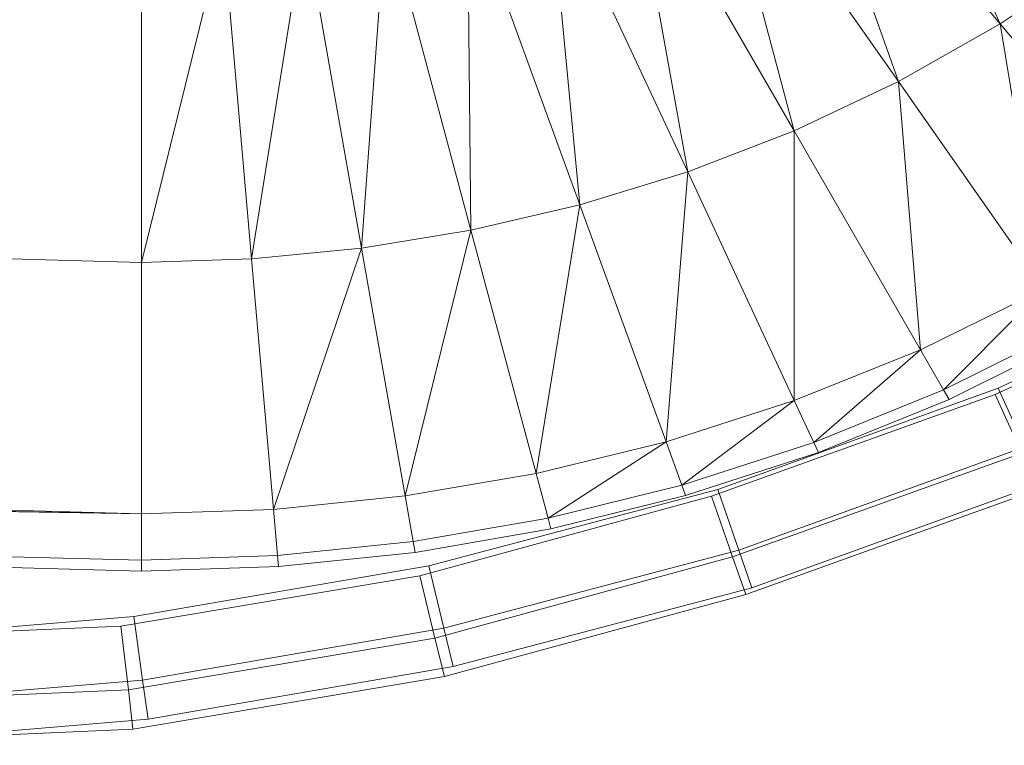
# Model space of a CAD drawing. Header units: metres. Extents: x 391.1 to 427.5, y 12.8 to 28.4.
# Tile 157 of 218: x 407.8748 to 407.9802, y 26.266 to 26.3436. Entities that reach past the tile are written whole.
import ezdxf

# ---------------------------------------------------------------- set-up
doc = ezdxf.new("R2010")
doc.units = ezdxf.units.M
doc.layers.add('A-DETL-____-MBND', color=7, linetype='Continuous', lineweight=18)

# ---------------------------------------------------------------- blocks, each defined once
blk = doc.blocks.new('Family - Inodor PA-152192-03_ENLLUMENAT_P0A')
at = {"layer": 'A-DETL-____-MBND', "color": 253, "true_color": 0xaaaaaa}
for p, q in [((0.58831, 0.12256), (0.60285, 0.09039)), ((0.60285, 0.09039), (0.5801, 0.11751)), ((0.5801, 0.11751), (0.59196, 0.08422)), ((0.59196, 0.08422), (0.57169, 0.11317)), ((0.57169, 0.11317), (0.58079, 0.07896)), ((0.58079, 0.07896), (0.56314, 0.10952)), ((0.56314, 0.10952), (0.5694, 0.07457)), ((0.5694, 0.07457), (0.55451, 0.1065)), ((0.55451, 0.1065), (0.55786, 0.07104)), ((0.55786, 0.07104), (0.54583, 0.10408)), ((0.54583, 0.10408), (0.54621, 0.06833)), ((0.53712, 0.10224), (0.53449, 0.06641)), ((0.54621, 0.06833), (0.53712, 0.10224)), ((0.51968, 0.10017), (0.51095, 0.06488)), ((0.52273, 0.06526), (0.51968, 0.10017)), ((0.5284, 0.10094), (0.52273, 0.06526)), ((0.53449, 0.06641), (0.5284, 0.10094)), ((0.51095, 0.06488), (0.51095, 0.09991)), ((0.61336, 0.09751), (0.60285, 0.09039)), ((0.60285, 0.09039), (0.59196, 0.08422)), ((0.62027, 0.06963), (0.60285, 0.09039)), ((0.60285, 0.09039), (0.60749, 0.06204)), ((0.59196, 0.08422), (0.58079, 0.07896)), ((0.60749, 0.06204), (0.59196, 0.08422)), ((0.59196, 0.08422), (0.59431, 0.05554)), ((0.51095, 0.06488), (0.00127, 0.07896)), ((0.58079, 0.07896), (0.5694, 0.07457)), ((0.59431, 0.05554), (0.58079, 0.07896)), ((0.58079, 0.07896), (0.5808, 0.05012)), ((0.5694, 0.07457), (0.55786, 0.07104)), ((0.5694, 0.07457), (0.56708, 0.04571)), ((0.5808, 0.05012), (0.5694, 0.07457)), ((0.55786, 0.07104), (0.54621, 0.06833)), ((0.55786, 0.07104), (0.55318, 0.04232)), ((0.56708, 0.04571), (0.55786, 0.07104)), ((0.54621, 0.06833), (0.53449, 0.06641)), ((0.54621, 0.06833), (0.53917, 0.03991)), ((0.55318, 0.04232), (0.54621, 0.06833)), ((0.53449, 0.06641), (0.52273, 0.06526)), ((0.53449, 0.06641), (0.52508, 0.03847)), ((0.53917, 0.03991), (0.53449, 0.06641)), ((0.52273, 0.06526), (0.51095, 0.06488)), ((0.51095, 0.03799), (0.51095, 0.06488)), ((0.52508, 0.03847), (0.52273, 0.06526)), ((0.60263, 0.05143), (0.63146, 0.06481)), ((0.60263, 0.05143), (0.63146, 0.06481)), ((0.60263, 0.05143), (0.63146, 0.06481)), ((0.63146, 0.06481), (0.60263, 0.05143)), ((0.6023, 0.05077), (0.63148, 0.06427)), ((0.6023, 0.05077), (0.63148, 0.06427)), ((0.60749, 0.06204), (0.59431, 0.05554)), ((0.59678, 0.05125), (0.60749, 0.06204)), ((0.61033, 0.05799), (0.59678, 0.05125)), ((0.61101, 0.05702), (0.59737, 0.05023)), ((0.59431, 0.05554), (0.5808, 0.05012)), ((0.58289, 0.04563), (0.59431, 0.05554)), ((0.59678, 0.05125), (0.59431, 0.05554)), ((0.51095, 0.03799), (0.00127, 0.05207)), ((0.57194, 0.03989), (0.6023, 0.05077)), ((0.57194, 0.03989), (0.6023, 0.05077)), ((0.57262, 0.04061), (0.60263, 0.05143)), ((0.57262, 0.04061), (0.60263, 0.05143)), ((0.57262, 0.04061), (0.60263, 0.05143)), ((0.60263, 0.05143), (0.57262, 0.04061)), ((0.59678, 0.05125), (0.58289, 0.04563)), ((0.59737, 0.05023), (0.59678, 0.05125)), ((0.6023, 0.05077), (0.60515, 0.04449)), ((0.60515, 0.04449), (0.6023, 0.05077)), ((0.60263, 0.05143), (0.60549, 0.04515)), ((0.60549, 0.04515), (0.60263, 0.05143)), ((0.5808, 0.05012), (0.56708, 0.04571)), ((0.5808, 0.05012), (0.56877, 0.04106)), ((0.58289, 0.04563), (0.5808, 0.05012)), ((0.59737, 0.05023), (0.5834, 0.04456)), ((0.51095, 0.03799), (0.00127, 0.04712)), ((0.51095, 0.03799), (0.00127, 0.04594)), ((0.51095, 0.03305), (0.00127, 0.04594)), ((0.51095, 0.03186), (0.00127, 0.04594)), ((0.56708, 0.04571), (0.55318, 0.04232)), ((0.56708, 0.04571), (0.55446, 0.03754)), ((0.56877, 0.04106), (0.56708, 0.04571)), ((0.58289, 0.04563), (0.56877, 0.04106)), ((0.5834, 0.04456), (0.58289, 0.04563)), ((0.5834, 0.04456), (0.56917, 0.03995)), ((0.57421, 0.0334), (0.60515, 0.04449)), ((0.57421, 0.0334), (0.60515, 0.04449)), ((0.60549, 0.04515), (0.57486, 0.0341)), ((0.60549, 0.04515), (0.57486, 0.0341)), ((0.55318, 0.04232), (0.53917, 0.03991)), ((0.55446, 0.03754), (0.55318, 0.04232)), ((0.60725, 0.04126), (0.57625, 0.03008)), ((0.60725, 0.04126), (0.57625, 0.03008)), ((0.54169, 0.03244), (0.57262, 0.04061)), ((0.54169, 0.03244), (0.57262, 0.04061)), ((0.54169, 0.03244), (0.57262, 0.04061)), ((0.57262, 0.04061), (0.54169, 0.03244)), ((0.56877, 0.04106), (0.55446, 0.03754)), ((0.56917, 0.03995), (0.56877, 0.04106)), ((0.57262, 0.04061), (0.57486, 0.0341)), ((0.57486, 0.0341), (0.57262, 0.04061)), ((0.57561, 0.02938), (0.60692, 0.0406)), ((0.57561, 0.02938), (0.60692, 0.0406)), ((0.53917, 0.03991), (0.52508, 0.03847)), ((0.54002, 0.03504), (0.53917, 0.03991)), ((0.54073, 0.03138), (0.57194, 0.03989)), ((0.54073, 0.03138), (0.57194, 0.03989)), ((0.56917, 0.03995), (0.55477, 0.03639)), ((0.57194, 0.03989), (0.57421, 0.0334)), ((0.57421, 0.0334), (0.57194, 0.03989)), ((0.52508, 0.03847), (0.51095, 0.03799)), ((0.51095, 0.03799), (0.51095, 0.03305)), ((0.52551, 0.03354), (0.52508, 0.03847)), ((0.55446, 0.03754), (0.54002, 0.03504)), ((0.55477, 0.03639), (0.55446, 0.03754)), ((0.55477, 0.03639), (0.54023, 0.03387)), ((0.54002, 0.03504), (0.52551, 0.03354)), ((0.54023, 0.03387), (0.54002, 0.03504)), ((0.54023, 0.03387), (0.52561, 0.03236)), ((0.57486, 0.0341), (0.5433, 0.02577)), ((0.57486, 0.0341), (0.5433, 0.02577)), ((0.57486, 0.0341), (0.57625, 0.03008)), ((0.57625, 0.03008), (0.57486, 0.0341)), ((0.52551, 0.03354), (0.51095, 0.03305)), ((0.51095, 0.03305), (0.51095, 0.03186)), ((0.52561, 0.03236), (0.52551, 0.03354)), ((0.54235, 0.02471), (0.57421, 0.0334)), ((0.54235, 0.02471), (0.57421, 0.0334)), ((0.57421, 0.0334), (0.57561, 0.02938)), ((0.57561, 0.02938), (0.57421, 0.0334)), ((0.51011, 0.027), (0.54169, 0.03244)), ((0.51011, 0.027), (0.54169, 0.03244)), ((0.51011, 0.027), (0.54169, 0.03244)), ((0.54169, 0.03244), (0.51011, 0.027)), ((0.52561, 0.03236), (0.51095, 0.03186)), ((0.54169, 0.03244), (0.5433, 0.02577)), ((0.5433, 0.02577), (0.54169, 0.03244)), ((0.50874, 0.02599), (0.54073, 0.03138)), ((0.50874, 0.02599), (0.54073, 0.03138)), ((0.54073, 0.03138), (0.54235, 0.02471)), ((0.54235, 0.02471), (0.54073, 0.03138)), ((0.57625, 0.03008), (0.5443, 0.02165)), ((0.57625, 0.03008), (0.5443, 0.02165)), ((0.54336, 0.02059), (0.57561, 0.02938)), ((0.54336, 0.02059), (0.57561, 0.02938)), ((0.47814, 0.02433), (0.51011, 0.027)), ((0.47814, 0.02433), (0.51011, 0.027)), ((0.47814, 0.02433), (0.51011, 0.027)), ((0.51011, 0.027), (0.47814, 0.02433)), ((0.51011, 0.027), (0.51107, 0.02022)), ((0.51107, 0.02022), (0.51011, 0.027)), ((0.47644, 0.02458), (0.50874, 0.02599)), ((0.47644, 0.02458), (0.50874, 0.02599)), ((0.50874, 0.02599), (0.50954, 0.01918)), ((0.50954, 0.01918), (0.50874, 0.02599)), ((0.5433, 0.02577), (0.51107, 0.02022)), ((0.5433, 0.02577), (0.51107, 0.02022)), ((0.5433, 0.02577), (0.5443, 0.02165)), ((0.5443, 0.02165), (0.5433, 0.02577)), ((0.50954, 0.01918), (0.54235, 0.02471)), ((0.50954, 0.01918), (0.54235, 0.02471)), ((0.54235, 0.02471), (0.54336, 0.02059)), ((0.54336, 0.02059), (0.54235, 0.02471)), ((0.5443, 0.02165), (0.51167, 0.01602)), ((0.5443, 0.02165), (0.51167, 0.01602)), ((0.51107, 0.02022), (0.47831, 0.01748)), ((0.51107, 0.02022), (0.47831, 0.01748)), ((0.51003, 0.01497), (0.54336, 0.02059)), ((0.51003, 0.01497), (0.54336, 0.02059)), ((0.51107, 0.02022), (0.51167, 0.01602)), ((0.51167, 0.01602), (0.51107, 0.02022)), ((0.4765, 0.01774), (0.50954, 0.01918)), ((0.4765, 0.01774), (0.50954, 0.01918)), ((0.50954, 0.01918), (0.51003, 0.01497)), ((0.51003, 0.01497), (0.50954, 0.01918)), ((0.51167, 0.01602), (0.47842, 0.01324)), ((0.51167, 0.01602), (0.47842, 0.01324)), ((0.47654, 0.01351), (0.51003, 0.01497)), ((0.47654, 0.01351), (0.51003, 0.01497))]:
    blk.add_line(p, q, dxfattribs=at)
blk = doc.blocks.new('LONDR55-XX_ZZ-ARQ-CAA-M3D-Londres55_ifc-1-03_ENLLUMENAT_P0A')
at = {"layer": 'A-DETL-____-MBND', "color": 253, "lineweight": 18, "true_color": 0xaaaaaa}
blk.add_blockref('Family - Inodor PA-152192-03_ENLLUMENAT_P0A', (407.37693, 26.25274), dxfattribs=at)

msp = doc.modelspace()

# ---------------------------------------------------------------- block references
at = {"lineweight": 5}
msp.add_blockref('LONDR55-XX_ZZ-ARQ-CAA-M3D-Londres55_ifc-1-03_ENLLUMENAT_P0A', (0, 0), dxfattribs=at)

doc.saveas('drawing.dxf')
